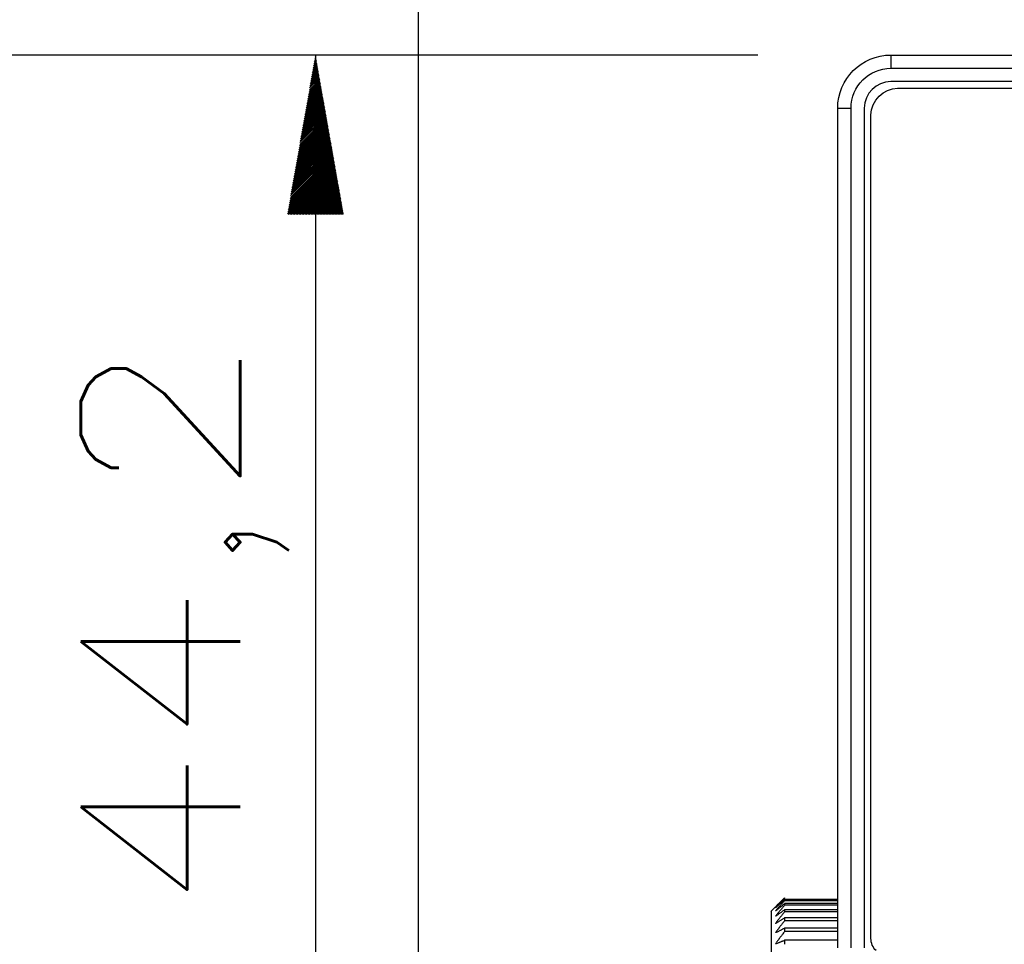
# Model space of a CAD drawing. Header units: millimetres. Extents: x 4 to 205, y 5 to 292.
# Tile 60 of 108: x 75 to 93, y 184 to 201. Entities that reach past the tile are written whole.
import ezdxf

# ---------------------------------------------------------------- set-up
doc = ezdxf.new("R2010")
doc.units = ezdxf.units.MM
doc.layers.add('1', color=7, linetype='CONTINUOUS')
doc.styles.add('DEFAULT', font='simplex.shx')

# ---------------------------------------------------------------- blocks, each defined once
blk = doc.blocks.new('DimnDraft3D1010')
at = {"layer": '1', "color": 152, "linetype": 'CONTINUOUS'}
blk.add_line((88.799776, 200.68682), (71.422287, 200.68682), dxfattribs=at)

msp = doc.modelspace()

# ---------------------------------------------------------------- hatches: boundary and pattern name
at = {"layer": '1', "linetype": 'CONTINUOUS'}
h = msp.add_hatch(dxfattribs=at)
h.set_pattern_fill('ANSI31', color=27, scale=0.02, angle=45, style=0, pattern_type=0)
h.set_pattern_definition([(45, (0, 0), (-0.0141421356, 0.0141421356), [])])
h.paths.add_polyline_path([(80.479, 200.687), (81.008, 197.687), (79.95, 197.687)], flags=0)

# ---------------------------------------------------------------- linework, layer by layer
at = {"layer": '1', "color": 251, "linetype": 'CONTINUOUS'}
msp.add_line((82.418, 162.136), (82.418, 207.037), dxfattribs=at)
at = {"layer": '1', "color": 152, "linetype": 'CONTINUOUS'}
msp.add_line((88.8, 200.687), (78.479, 200.687), dxfattribs=at)
at = {"layer": '1', "color": 27, "linetype": 'CONTINUOUS'}
for p, q in [((80.479, 200.687), (80.479, 178.587)), ((91.3, 200.687), (120.8, 200.687)), ((91.3, 200.687), (91.3, 200.437)), ((91.3, 200.437), (120.696, 200.437)), ((120.593, 200.187), (91.3, 200.187)), ((91.425, 200.062), (120.093, 200.062)), ((90.3, 183.894), (90.3, 199.687)), ((90.3, 199.687), (90.55, 199.687)), ((90.55, 183.894), (90.55, 199.687)), ((90.8, 199.687), (90.8, 183.894)), ((90.925, 184.071), (90.925, 199.562)), ((89.134, 184.671), (89.042, 184.58))]:
    msp.add_line(p, q, dxfattribs=at)
at = {"layer": '1', "color": 27, "linetype": 'CONTINUOUS', "extrusion": (-2.34291e-15, -1.17146e-15, -1)}
for radius in [1, 0.75]:
    msp.add_arc((-91.3, 199.687), radius, 0, 90, dxfattribs=at)
at = {"layer": '1', "color": 27, "linetype": 'CONTINUOUS'}
msp.add_arc((91.3, 199.687), 0.5, 90, 180, dxfattribs=at)
for points, degree in [([(90.925, 199.562), (90.925, 199.824), (91.163, 200.062), (91.425, 200.062)], 3), ([(89.3, 184.835), (89.14, 184.678)], 1), ([(89.14, 184.678), (89.3, 184.835)], 1), ([(89.3, 184.829), (89.14, 184.659)], 1), ([(89.14, 184.656), (89.3, 184.801)], 1), ([(89.3, 184.782), (89.14, 184.602)], 1), ([(89.3, 184.835), (89.3, 184.833), (89.3, 184.831), (89.3, 184.829)], 3), ([(89.3, 184.801), (89.3, 184.795), (89.3, 184.789), (89.3, 184.782)], 3), ([(90.3, 184.801), (89.966, 184.801), (89.633, 184.801), (89.3, 184.801)], 3), ([(90.3, 184.782), (89.3, 184.782)], 1), ([(89.14, 184.596), (89.3, 184.726)], 1), ([(89.3, 184.695), (89.14, 184.505)], 1), ([(89.14, 184.496), (89.3, 184.611)], 1), ([(89.3, 184.726), (89.3, 184.716), (89.3, 184.706), (89.3, 184.695)], 3), ([(90.3, 184.726), (89.966, 184.726), (89.633, 184.726), (89.3, 184.726)], 3), ([(90.3, 184.695), (89.3, 184.695)], 1), ([(90.3, 184.611), (89.966, 184.611), (89.633, 184.611), (89.3, 184.611)], 3), ([(89.3, 184.611), (89.3, 184.598), (89.3, 184.584), (89.3, 184.569)], 3), ([(89.3, 184.569), (89.14, 184.37)], 1), ([(89.14, 184.359), (89.3, 184.458)], 1), ([(90.3, 184.569), (89.3, 184.569)], 1), ([(89.3, 184.458), (89.3, 184.44), (89.3, 184.422), (89.3, 184.404)], 3), ([(90.3, 184.458), (89.966, 184.458), (89.633, 184.458), (89.3, 184.458)], 3), ([(89.3, 184.404), (89.14, 184.197)], 1), ([(89.14, 184.183), (89.3, 184.266)], 1), ([(90.3, 184.404), (89.3, 184.404)], 1), ([(90.3, 184.266), (89.966, 184.266), (89.633, 184.266), (89.3, 184.266)], 3), ([(89.3, 184.266), (89.3, 184.245), (89.3, 184.223), (89.3, 184.201)], 3), ([(89.3, 184.201), (89.14, 183.988)], 1), ([(90.3, 184.201), (89.3, 184.201)], 1), ([(91.02, 183.842), (90.96, 183.902), (90.925, 183.986), (90.925, 184.071)], 3), ([(89.14, 183.972), (89.3, 184.038)], 1), ([(90.3, 184.038), (89.966, 184.038), (89.633, 184.038), (89.3, 184.038)], 3), ([(89.3, 184.038), (89.3, 184.013), (89.3, 183.987), (89.3, 183.961)], 3)]:
    msp.add_open_spline(points, degree=degree, dxfattribs=at)
for points, knots in [([(89.14, 184.656), (89.136, 184.652), (89.127, 184.645), (89.136, 184.654), (89.14, 184.659)], [0, 0, 0, 0, 0.5, 1, 1, 1, 1]), ([(89.14, 184.596), (89.136, 184.592), (89.127, 184.586), (89.136, 184.596), (89.14, 184.602)], [0, 0, 0, 0, 0.5, 1, 1, 1, 1]), ([(89.05, 184.587), (89.05, 184.587), (89.05, 184.587), (89.05, 184.587), (89.05, 183.941), (89.05, 181.719), (89.05, 180.158), (89.05, 177.017), (89.05, 175.455), (89.05, 173.234), (89.05, 172.587), (89.05, 172.587)], [0, 0, 0, 0, 0.000102, 0.000102, 0.250076, 0.250076, 0.500051, 0.500051, 0.750025, 0.750025, 1, 1, 1, 1]), ([(89.14, 184.496), (89.136, 184.494), (89.127, 184.488), (89.136, 184.499), (89.14, 184.505)], [0, 0, 0, 0, 0.5, 1, 1, 1, 1]), ([(89.14, 184.359), (89.136, 184.356), (89.127, 184.352), (89.136, 184.364), (89.14, 184.37)], [0, 0, 0, 0, 0.5, 1, 1, 1, 1]), ([(89.14, 184.183), (89.136, 184.182), (89.127, 184.178), (89.136, 184.191), (89.14, 184.197)], [0, 0, 0, 0, 0.5, 1, 1, 1, 1]), ([(89.14, 183.972), (89.136, 183.971), (89.127, 183.968), (89.136, 183.982), (89.14, 183.988)], [0, 0, 0, 0, 0.5, 1, 1, 1, 1])]:
    msp.add_open_spline(points, degree=3, knots=knots, dxfattribs=at)

# ---------------------------------------------------------------- block references
msp.add_blockref('DimnDraft3D1010', (0, 0), dxfattribs=at)

# ---------------------------------------------------------------- texts
at = {"layer": '1', "color": 87, "linetype": 'CONTINUOUS', "insert": (79.979, 184.522), "char_height": 3, "attachment_point": 7, "rotation": 90, "line_spacing_factor": 1.204819, "style": 'DEFAULT'}
msp.add_mtext('\\W01.210;44,2 ', dxfattribs=at)

doc.saveas('drawing.dxf')
